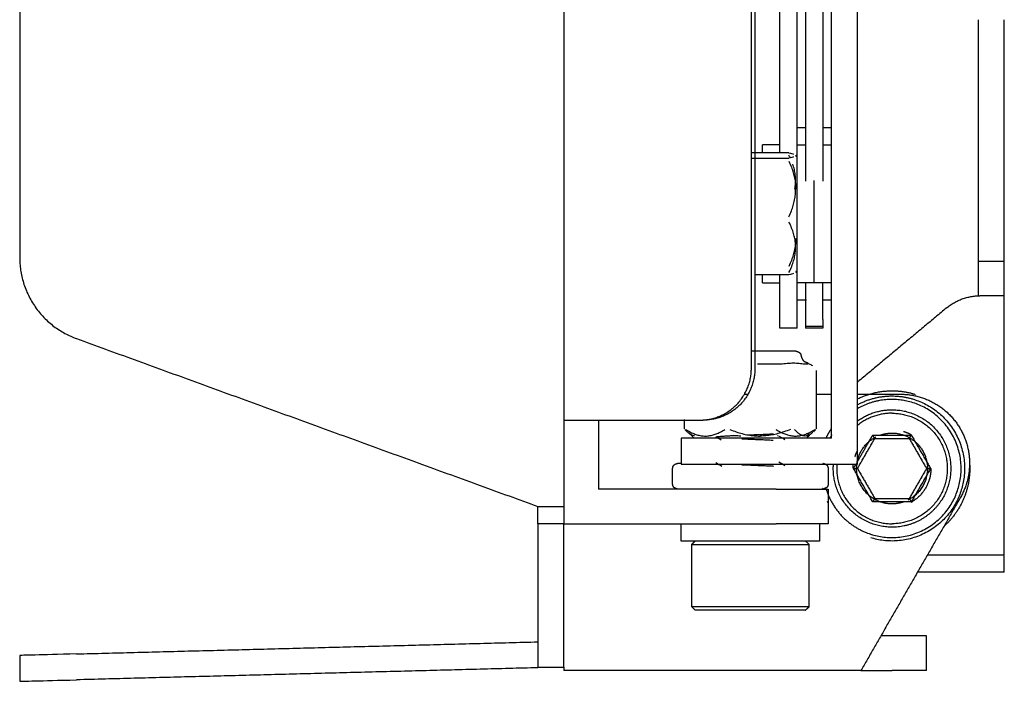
# Model space of a CAD drawing. Header units: millimetres. Extents: x 6394 to 7394, y -4769 to -3769.
# Tile 29 of 43: x 6786 to 6843, y -4150 to -4112. Entities that reach past the tile are written whole.
import ezdxf

# ---------------------------------------------------------------- set-up
doc = ezdxf.new("R2010")
doc.units = ezdxf.units.MM
doc.layers.add('ROXX_NEOmini_Barndoor', color=7, linetype='Continuous', true_color=0x000000)

msp = doc.modelspace()

# ---------------------------------------------------------------- linework, layer by layer
at = {"layer": 'ROXX_NEOmini_Barndoor', "color": 18, "lineweight": -3, "true_color": 0x000000}
for points, degree in [([(6834.159, -4137.415), (6834.159, -4077.665), (6834.159, -4017.915)], 2), ([(6832.659, -4135.915), (6832.659, -4077.665), (6832.659, -4019.415)], 2), ([(6828.223, -4023.465), (6828.223, -4077.665), (6828.223, -4131.865)], 2), ([(6829.659, -4119.388), (6829.659, -4076.85), (6829.659, -4034.312)], 2), ([(6830.659, -4118.915), (6830.659, -4076.614), (6830.659, -4034.312)], 2), ([(6828.018, -4131.865), (6828.018, -4112.832), (6828.018, -4093.799)], 2), ([(6817.159, -4097.65), (6817.159, -4116.258), (6817.159, -4134.865)], 2), ([(6830.192, -4119.388), (6829.105, -4119.388), (6828.018, -4119.388)], 2), ([(6830.192, -4119.388), (6830.253, -4119.401), (6830.356, -4119.425), (6830.428, -4119.447), (6830.458, -4119.458)], 3), ([(6830.659, -4118.915), (6830.922, -4118.915), (6831.185, -4118.915)], 2), ([(6832.171, -4118.915), (6832.415, -4118.915), (6832.659, -4118.915)], 2), ([(6828.064, -4119.697), (6829.128, -4119.697), (6830.192, -4119.697)], 2), ([(6830.272, -4119.681), (6830.247, -4119.627), (6830.221, -4119.571), (6830.192, -4119.515)], 3), ([(6830.465, -4119.626), (6830.435, -4119.637), (6830.363, -4119.659), (6830.255, -4119.685), (6830.192, -4119.698)], 3), ([(6830.192, -4119.87), (6830.247, -4119.991), (6830.343, -4120.226), (6830.445, -4120.534), (6830.523, -4120.851), (6830.571, -4121.182), (6830.58, -4121.385), (6830.58, -4121.485)], 3), ([(6830.569, -4119.517), (6830.599, -4119.552), (6830.629, -4119.586), (6830.659, -4119.62)], 3), ([(6830.192, -4123.099), (6830.247, -4122.978), (6830.343, -4122.744), (6830.445, -4122.435), (6830.523, -4122.117), (6830.571, -4121.787), (6830.58, -4121.584), (6830.58, -4121.485)], 3), ([(6830.192, -4126.316), (6830.255, -4126.191), (6830.362, -4125.953), (6830.47, -4125.634), (6830.541, -4125.343), (6830.583, -4125.002), (6830.581, -4124.68), (6830.535, -4124.34), (6830.465, -4124.064), (6830.357, -4123.749), (6830.253, -4123.518), (6830.192, -4123.398)], 3), ([(6830.58, -4124.346), (6830.58, -4124.445), (6830.571, -4124.648), (6830.523, -4124.979), (6830.445, -4125.297), (6830.343, -4125.605), (6830.247, -4125.839), (6830.192, -4125.96)], 3), ([(6830.659, -4126.21), (6830.629, -4126.245), (6830.599, -4126.279), (6830.569, -4126.313)], 3), ([(6841.159, -4125.665), (6841.909, -4125.665), (6842.659, -4125.665)], 2), ([(6830.192, -4126.444), (6829.212, -4126.444), (6828.232, -4126.444)], 2), ([(6830.458, -4126.373), (6830.428, -4126.383), (6830.356, -4126.405), (6830.253, -4126.43), (6830.192, -4126.443)], 3), ([(6831.659, -4126.915), (6831.159, -4126.915), (6830.659, -4126.915)], 2), ([(6831.159, -4126.915), (6831.159, -4127.974), (6831.159, -4129.033)], 2), ([(6832.659, -4126.915), (6832.159, -4126.915), (6831.659, -4126.915)], 2), ([(6842.659, -4127.665), (6841.952, -4127.665), (6841.246, -4127.665)], 2), ([(6829.805, -4131.595), (6829.872, -4131.589), (6830.002, -4131.576), (6830.188, -4131.562), (6830.366, -4131.554), (6830.538, -4131.554), (6830.703, -4131.562), (6830.864, -4131.576), (6830.969, -4131.589), (6831.022, -4131.595)], 3), ([(6827.618, -4133.365), (6827.72, -4133.365), (6827.822, -4133.365)], 2), ([(6834.159, -4133.365), (6835.402, -4133.365), (6836.645, -4133.365)], 2), ([(6817.159, -4134.865), (6821.094, -4134.865), (6825.029, -4134.865)], 2), ([(6817.159, -4134.865), (6817.159, -4137.865), (6817.159, -4140.865)], 2), ([(6819.159, -4134.865), (6819.159, -4136.865), (6819.159, -4138.865)], 2), ([(6824.146, -4135.369), (6824.146, -4135.103), (6824.146, -4134.837)], 2), ([(6823.959, -4135.915), (6823.959, -4136.665), (6823.959, -4137.415)], 2), ([(6824.312, -4135.554), (6824.266, -4135.51), (6824.217, -4135.458), (6824.165, -4135.398)], 3), ([(6824.215, -4135.398), (6824.312, -4135.461), (6824.497, -4135.568), (6824.745, -4135.676), (6824.971, -4135.747), (6825.236, -4135.789), (6825.486, -4135.787), (6825.75, -4135.741), (6825.965, -4135.671), (6826.21, -4135.563), (6826.389, -4135.459), (6826.483, -4135.398)], 3), ([(6824.664, -4135.865), (6824.558, -4135.772), (6824.452, -4135.679), (6824.346, -4135.585)], 3), ([(6826.259, -4136.017), (6826.161, -4135.96), (6826.062, -4135.903), (6825.964, -4135.846)], 3), ([(6826.764, -4135.398), (6826.895, -4135.453), (6827.15, -4135.549), (6827.487, -4135.651), (6827.832, -4135.729), (6828.191, -4135.777), (6828.412, -4135.786), (6828.52, -4135.786)], 3), ([(6832.659, -4135.915), (6830.059, -4135.915), (6827.459, -4135.915)], 2), ([(6830.277, -4135.398), (6830.145, -4135.453), (6829.891, -4135.549), (6829.555, -4135.65), (6829.21, -4135.729), (6828.85, -4135.777), (6828.629, -4135.786), (6828.52, -4135.786)], 3), ([(6829.436, -4135.398), (6829.53, -4135.459), (6829.709, -4135.563), (6829.953, -4135.671), (6830.168, -4135.741), (6830.433, -4135.787), (6830.683, -4135.789), (6830.947, -4135.747), (6831.173, -4135.676), (6831.421, -4135.568), (6831.607, -4135.461), (6831.704, -4135.398)], 3), ([(6829.572, -4135.79), (6829.552, -4135.778), (6829.532, -4135.765)], 2), ([(6829.607, -4135.784), (6829.723, -4135.851), (6829.839, -4135.918), (6829.955, -4135.985)], 3), ([(6831.384, -4135.751), (6831.341, -4135.789), (6831.298, -4135.827), (6831.255, -4135.865)], 3), ([(6831.753, -4135.398), (6831.702, -4135.458), (6831.653, -4135.51), (6831.606, -4135.554)], 3), ([(6834.166, -4137.253), (6834.605, -4136.493), (6835.044, -4135.733)], 2), ([(6835.044, -4135.733), (6836.159, -4135.733), (6837.275, -4135.733)], 2), ([(6835.159, -4135.933), (6835.102, -4135.833), (6835.044, -4135.733)], 2), ([(6837.159, -4135.933), (6837.217, -4135.833), (6837.275, -4135.733)], 2), ([(6837.275, -4135.733), (6837.833, -4136.699), (6838.39, -4137.665)], 2), ([(6834.159, -4137.665), (6834.659, -4136.799), (6835.159, -4135.933)], 2), ([(6835.159, -4135.933), (6836.159, -4135.933), (6837.159, -4135.933)], 2), ([(6837.159, -4135.933), (6837.659, -4136.799), (6838.159, -4137.665)], 2), ([(6826.312, -4137.547), (6826.196, -4137.48), (6826.08, -4137.413), (6825.964, -4137.346)], 3), ([(6827.459, -4137.415), (6830.809, -4137.415), (6834.159, -4137.415)], 2), ([(6829.607, -4137.284), (6829.723, -4137.351), (6829.839, -4137.418), (6829.955, -4137.485)], 3), ([(6833.928, -4137.665), (6834.003, -4137.536), (6834.078, -4137.406)], 2), ([(6823.459, -4138.565), (6823.459, -4138.115), (6823.459, -4137.665)], 2), ([(6832.459, -4137.665), (6832.459, -4138.115), (6832.459, -4138.565)], 2), ([(6833.928, -4137.665), (6834.044, -4137.665), (6834.159, -4137.665)], 2), ([(6835.044, -4139.597), (6834.486, -4138.631), (6833.928, -4137.665)], 2), ([(6834.159, -4137.665), (6834.659, -4138.531), (6835.159, -4139.397)], 2), ([(6838.159, -4137.665), (6837.659, -4138.531), (6837.159, -4139.397)], 2), ([(6838.39, -4137.665), (6837.833, -4138.631), (6837.275, -4139.597)], 2), ([(6838.159, -4137.665), (6838.275, -4137.665), (6838.39, -4137.665)], 2), ([(6829.459, -4138.865), (6824.309, -4138.865), (6819.159, -4138.865)], 2), ([(6832.459, -4138.865), (6832.459, -4139.865), (6832.459, -4140.865)], 2), ([(6815.659, -4139.865), (6816.409, -4139.865), (6817.159, -4139.865)], 2), ([(6840.113, -4139.359), (6837.236, -4144.362), (6834.359, -4149.365)], 2), ([(6835.159, -4139.397), (6835.102, -4139.497), (6835.044, -4139.597)], 2), ([(6837.275, -4139.597), (6836.159, -4139.597), (6835.044, -4139.597)], 2), ([(6835.159, -4139.397), (6836.159, -4139.397), (6837.159, -4139.397)], 2), ([(6837.159, -4139.397), (6837.217, -4139.497), (6837.275, -4139.597)], 2), ([(6817.159, -4140.865), (6816.409, -4140.865), (6815.659, -4140.865)], 2), ([(6817.159, -4140.865), (6823.309, -4140.865), (6829.459, -4140.865)], 2), ([(6817.159, -4141.165), (6817.159, -4141.015), (6817.159, -4140.865)], 2), ([(6823.959, -4141.865), (6823.959, -4141.365), (6823.959, -4140.865)], 2), ([(6831.959, -4140.865), (6831.959, -4141.365), (6831.959, -4141.865)], 2), ([(6824.559, -4142.065), (6824.659, -4141.965), (6824.759, -4141.865)], 2), ([(6824.559, -4142.065), (6824.559, -4143.865), (6824.559, -4145.665)], 2), ([(6831.159, -4141.865), (6831.259, -4141.965), (6831.359, -4142.065)], 2), ([(6831.359, -4145.665), (6831.359, -4143.865), (6831.359, -4142.065)], 2), ([(6838.212, -4142.665), (6840.436, -4142.665), (6842.659, -4142.665)], 2), ([(6824.759, -4145.865), (6824.659, -4145.765), (6824.559, -4145.665)], 2), ([(6831.359, -4145.665), (6831.259, -4145.765), (6831.159, -4145.865)], 2)]:
    msp.add_open_spline(points, degree=degree, dxfattribs=at)
at = {"layer": 'ROXX_NEOmini_Barndoor', "color": 18, "true_color": 0x000000}
for points, degree in [([(6831.159, -4055.487), (6831.159, -4088.253), (6831.159, -4121.019)], 2), ([(6831.159, -4055.487), (6831.159, -4088.253), (6831.159, -4121.019)], 2), ([(6832.159, -4055.488), (6832.159, -4088.253), (6832.159, -4121.019)], 2), ([(6832.159, -4055.488), (6832.159, -4088.253), (6832.159, -4121.019)], 2), ([(6785.659, -4102.665), (6785.659, -4114.055), (6785.659, -4125.445)], 2), ([(6785.659, -4102.665), (6785.659, -4114.055), (6785.659, -4125.445)], 2), ([(6841.159, -4123.812), (6841.159, -4117.744), (6841.159, -4111.676)], 2), ([(6841.159, -4123.812), (6841.159, -4117.744), (6841.159, -4111.676)], 2), ([(6842.659, -4123.812), (6842.659, -4117.751), (6842.659, -4111.689)], 2), ([(6842.659, -4123.812), (6842.659, -4117.751), (6842.659, -4111.689)], 2), ([(6830.659, -4117.915), (6830.907, -4117.915), (6831.155, -4117.915)], 2), ([(6830.659, -4117.915), (6830.907, -4117.915), (6831.155, -4117.915)], 2), ([(6832.168, -4117.915), (6832.414, -4117.915), (6832.659, -4117.915)], 2), ([(6832.168, -4117.915), (6832.414, -4117.915), (6832.659, -4117.915)], 2), ([(6829.659, -4118.915), (6829.159, -4118.915), (6828.659, -4118.915)], 2), ([(6829.659, -4118.915), (6829.159, -4118.915), (6828.659, -4118.915)], 2), ([(6829.659, -4129.426), (6829.659, -4127.935), (6829.659, -4126.444)], 2), ([(6829.659, -4129.426), (6829.659, -4127.935), (6829.659, -4126.444)], 2), ([(6828.659, -4126.915), (6829.159, -4126.915), (6829.659, -4126.915)], 2), ([(6828.659, -4126.915), (6829.159, -4126.915), (6829.659, -4126.915)], 2), ([(6830.659, -4129.426), (6830.659, -4128.183), (6830.659, -4126.94)], 2), ([(6830.659, -4129.426), (6830.659, -4128.183), (6830.659, -4126.94)], 2), ([(6832.159, -4129.033), (6832.159, -4127.974), (6832.159, -4126.915)], 2), ([(6832.159, -4129.033), (6832.159, -4127.974), (6832.159, -4126.915)], 2), ([(6841.158, -4127.666), (6841.159, -4127.416), (6841.159, -4127.165)], 2), ([(6841.158, -4127.666), (6841.159, -4127.416), (6841.159, -4127.165)], 2), ([(6842.659, -4127.665), (6842.659, -4127.415), (6842.659, -4127.165)], 2), ([(6842.659, -4127.665), (6842.659, -4127.415), (6842.659, -4127.165)], 2), ([(6831.202, -4127.915), (6830.931, -4127.915), (6830.659, -4127.915)], 2), ([(6831.202, -4127.915), (6830.931, -4127.915), (6830.659, -4127.915)], 2), ([(6832.659, -4127.915), (6832.424, -4127.915), (6832.188, -4127.915)], 2), ([(6832.659, -4127.915), (6832.424, -4127.915), (6832.188, -4127.915)], 2), ([(6842.659, -4142.665), (6842.659, -4135.165), (6842.659, -4127.665)], 2), ([(6842.659, -4142.665), (6842.659, -4135.165), (6842.659, -4127.665)], 2), ([(6839.325, -4128.361), (6836.755, -4130.502), (6834.185, -4132.644)], 2), ([(6839.325, -4128.361), (6836.755, -4130.502), (6834.185, -4132.644)], 2), ([(6830.659, -4129.539), (6830.159, -4129.539), (6829.659, -4129.539)], 2), ([(6830.659, -4129.539), (6830.159, -4129.539), (6829.659, -4129.539)], 2), ([(6831.159, -4129.426), (6831.659, -4129.426), (6832.159, -4129.426)], 2), ([(6831.159, -4129.426), (6831.659, -4129.426), (6832.159, -4129.426)], 2), ([(6832.159, -4129.539), (6831.659, -4129.539), (6831.159, -4129.539)], 2), ([(6832.159, -4129.539), (6831.659, -4129.539), (6831.159, -4129.539)], 2), ([(6788.949, -4130.144), (6802.304, -4135.004), (6815.659, -4139.865)], 2), ([(6788.949, -4130.144), (6802.304, -4135.004), (6815.659, -4139.865)], 2), ([(6831.572, -4131.718), (6831.541, -4131.702), (6831.477, -4131.67), (6831.378, -4131.629), (6831.31, -4131.606), (6831.275, -4131.595)], 3), ([(6831.572, -4131.718), (6831.541, -4131.702), (6831.477, -4131.67), (6831.378, -4131.629), (6831.31, -4131.606), (6831.275, -4131.595)], 3), ([(6831.772, -4132), (6831.772, -4133.685), (6831.772, -4135.369)], 2), ([(6831.772, -4132), (6831.772, -4133.685), (6831.772, -4135.369)], 2), ([(6831.819, -4133.365), (6832.245, -4133.365), (6832.67, -4133.365)], 2), ([(6831.819, -4133.365), (6832.245, -4133.365), (6832.67, -4133.365)], 2), ([(6815.659, -4140.865), (6815.659, -4140.365), (6815.659, -4139.865)], 2), ([(6815.659, -4140.865), (6815.659, -4140.365), (6815.659, -4139.865)], 2), ([(6815.659, -4140.865), (6815.659, -4141.015), (6815.659, -4141.165)], 2), ([(6815.659, -4140.865), (6815.659, -4141.015), (6815.659, -4141.165)], 2), ([(6842.659, -4143.665), (6842.659, -4143.182), (6842.659, -4142.7)], 2), ([(6842.659, -4143.665), (6842.659, -4143.182), (6842.659, -4142.7)], 2), ([(6842.659, -4143.665), (6840.909, -4143.665), (6839.159, -4143.665)], 2), ([(6842.659, -4143.665), (6840.909, -4143.665), (6839.159, -4143.665)], 2), ([(6788.949, -4148.404), (6802.304, -4148.054), (6815.659, -4147.705)], 2), ([(6788.949, -4148.404), (6802.304, -4148.054), (6815.659, -4147.705)], 2), ([(6836.159, -4147.365), (6835.841, -4147.365), (6835.523, -4147.365)], 2), ([(6836.159, -4147.365), (6835.841, -4147.365), (6835.523, -4147.365)], 2), ([(6838.159, -4149.365), (6838.159, -4148.365), (6838.159, -4147.365)], 2), ([(6838.159, -4149.365), (6838.159, -4148.365), (6838.159, -4147.365)], 2), ([(6788.949, -4148.404), (6787.853, -4148.433), (6786.371, -4148.472), (6785.659, -4148.49), (6785.659, -4148.49)], 3), ([(6788.949, -4148.404), (6787.853, -4148.433), (6786.371, -4148.472), (6785.659, -4148.49), (6785.659, -4148.49)], 3), ([(6785.659, -4148.49), (6785.659, -4149.24), (6785.659, -4149.99)], 2), ([(6785.659, -4148.49), (6785.659, -4149.24), (6785.659, -4149.99)], 2), ([(6815.659, -4149.205), (6802.304, -4149.554), (6788.949, -4149.904)], 2), ([(6815.659, -4149.205), (6802.304, -4149.554), (6788.949, -4149.904)], 2), ([(6815.659, -4149.165), (6816.409, -4149.165), (6817.159, -4149.165)], 2), ([(6815.659, -4149.165), (6816.409, -4149.165), (6817.159, -4149.165)], 2), ([(6817.159, -4149.18), (6817.159, -4149.273), (6817.159, -4149.365)], 2), ([(6817.159, -4149.18), (6817.159, -4149.273), (6817.159, -4149.365)], 2), ([(6834.359, -4149.365), (6825.759, -4149.365), (6817.159, -4149.365)], 2), ([(6834.359, -4149.365), (6825.759, -4149.365), (6817.159, -4149.365)], 2), ([(6834.359, -4149.365), (6835.259, -4149.365), (6836.159, -4149.365)], 2), ([(6834.359, -4149.365), (6835.259, -4149.365), (6836.159, -4149.365)], 2), ([(6785.659, -4149.99), (6785.659, -4149.99), (6786.371, -4149.972), (6787.853, -4149.933), (6788.949, -4149.904)], 3), ([(6785.659, -4149.99), (6785.659, -4149.99), (6786.371, -4149.972), (6787.853, -4149.933), (6788.949, -4149.904)], 3)]:
    msp.add_open_spline(points, degree=degree, dxfattribs=at)
for points, weights in [([(6828.659, -4119.388), (6828.659, -4118.915), (6828.659, -4118.915)], [0.87231263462, 0.905967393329, 1]), ([(6828.659, -4119.388), (6828.659, -4118.915), (6828.659, -4118.915)], [0.87231263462, 0.905967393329, 1]), ([(6841.159, -4125.665), (6841.159, -4125.665), (6841.159, -4123.812)], [1, 0.902587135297, 1]), ([(6841.159, -4125.665), (6841.159, -4125.665), (6841.159, -4123.812)], [1, 0.902587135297, 1]), ([(6842.659, -4125.665), (6842.659, -4125.665), (6842.659, -4123.812)], [1, 0.902587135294, 1]), ([(6842.659, -4125.665), (6842.659, -4125.665), (6842.659, -4123.812)], [1, 0.902587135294, 1]), ([(6785.659, -4125.445), (6785.659, -4128.946), (6788.949, -4130.144)], [1, 0.81915204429, 1]), ([(6785.659, -4125.445), (6785.659, -4128.946), (6788.949, -4130.144)], [1, 0.81915204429, 1]), ([(6841.159, -4127.165), (6841.159, -4125.665), (6841.159, -4125.665)], [1, 0.707106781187, 1]), ([(6841.159, -4127.165), (6841.159, -4125.665), (6841.159, -4125.665)], [1, 0.707106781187, 1]), ([(6842.659, -4127.165), (6842.659, -4125.665), (6842.659, -4125.665)], [1, 0.707106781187, 1]), ([(6842.659, -4127.165), (6842.659, -4125.665), (6842.659, -4125.665)], [1, 0.707106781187, 1]), ([(6828.659, -4126.915), (6828.659, -4126.915), (6828.659, -4126.444)], [1, 0.906075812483, 0.872390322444]), ([(6828.659, -4126.915), (6828.659, -4126.915), (6828.659, -4126.444)], [1, 0.906075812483, 0.872390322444]), ([(6839.325, -4128.361), (6840.159, -4127.665), (6841.246, -4127.665)], [1, 0.940271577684, 1]), ([(6839.325, -4128.361), (6840.159, -4127.665), (6841.246, -4127.665)], [1, 0.940271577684, 1]), ([(6831.159, -4129.033), (6831.159, -4129.539), (6831.159, -4129.539)], [1, 0.963152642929, 1]), ([(6831.159, -4129.033), (6831.159, -4129.539), (6831.159, -4129.539)], [1, 0.963152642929, 1]), ([(6832.159, -4129.033), (6832.159, -4129.539), (6832.159, -4129.539)], [1, 0.963152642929, 1]), ([(6832.159, -4129.033), (6832.159, -4129.539), (6832.159, -4129.539)], [1, 0.963152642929, 1]), ([(6829.659, -4129.539), (6829.659, -4129.539), (6829.659, -4129.426)], [1, 0.991899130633, 1]), ([(6829.659, -4129.539), (6829.659, -4129.539), (6829.659, -4129.426)], [1, 0.991899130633, 1]), ([(6830.659, -4129.539), (6830.659, -4129.539), (6830.659, -4129.426)], [1, 0.991899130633, 1]), ([(6830.659, -4129.539), (6830.659, -4129.539), (6830.659, -4129.426)], [1, 0.991899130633, 1]), ([(6828.396, -4130.865), (6828.22, -4130.865), (6828.042, -4130.865)], [1, 0.985273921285, 0.97521918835]), ([(6828.396, -4130.865), (6828.22, -4130.865), (6828.042, -4130.865)], [1, 0.985273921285, 0.97521918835]), ([(6830.595, -4130.865), (6830.595, -4130.865), (6828.413, -4130.865)], [1, 0.765505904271, 1]), ([(6830.595, -4130.865), (6830.595, -4130.865), (6828.413, -4130.865)], [1, 0.765505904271, 1]), ([(6831.022, -4131.595), (6831.282, -4131.595), (6831.282, -4131.595)], [1, 0.980233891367, 1]), ([(6831.022, -4131.595), (6831.282, -4131.595), (6831.282, -4131.595)], [1, 0.980233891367, 1]), ([(6815.659, -4141.165), (6815.659, -4149.165), (6815.659, -4149.165)], [1, 0.707106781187, 1]), ([(6815.659, -4141.165), (6815.659, -4149.165), (6815.659, -4149.165)], [1, 0.707106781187, 1]), ([(6839.159, -4143.665), (6838.36, -4143.665), (6837.667, -4143.665)], [1, 0.90063423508, 0.868689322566]), ([(6839.159, -4143.665), (6838.36, -4143.665), (6837.667, -4143.665)], [1, 0.90063423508, 0.868689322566]), ([(6838.159, -4147.365), (6838.159, -4147.365), (6836.159, -4147.365)], [1, 0.707106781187, 1]), ([(6838.159, -4147.365), (6838.159, -4147.365), (6836.159, -4147.365)], [1, 0.707106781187, 1]), ([(6838.159, -4149.365), (6838.159, -4149.365), (6836.159, -4149.365)], [1, 0.707106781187, 1]), ([(6838.159, -4149.365), (6838.159, -4149.365), (6836.159, -4149.365)], [1, 0.707106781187, 1])]:
    msp.add_rational_spline(points, weights, degree=2, dxfattribs=at)
at = {"layer": 'ROXX_NEOmini_Barndoor', "color": 18, "lineweight": -3, "true_color": 0x000000}
for points, weights, degree, knots in [([(6830.659, -4126.915), (6830.659, -4126.915), (6830.659, -4122.915), (6830.659, -4118.915), (6830.659, -4118.915)], [1, 0.707106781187, 1, 0.707106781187, 1], 2, [0, 0, 0, 6.283185, 6.283185, 12.566371, 12.566371, 12.566371]), ([(6831.659, -4126.915), (6831.659, -4126.915), (6831.659, -4122.915), (6831.659, -4121.883), (6831.659, -4120.98)], [1, 0.707106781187, 1, 0.903459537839, 0.870560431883], 2, [-12.566371, -12.566371, -12.566371, -6.283185, -6.283185, -4.212186, -4.212186, -4.212186]), ([(6836.645, -4133.365), (6838.952, -4133.365), (6840.108, -4135.362), (6841.263, -4137.359), (6840.113, -4139.359)], [1, 0.866245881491, 1, 0.866245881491, 1], 2, [-8.370522, -8.370522, -8.370522, -4.185261, -4.185261, 0, 0, 0]), ([(6839.977, -4138.859), (6841.171, -4135.042), (6837.354, -4133.848), (6835.698, -4133.33), (6834.189, -4134.184)], [1, 0.707106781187, 1, 0.847750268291, 0.853783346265], 2, [0, 0, 0, 6.283185, 6.283185, 9.549267, 9.549267, 9.549267]), ([(6837.413, -4133.657), (6841.413, -4134.908), (6840.171, -4138.91), (6838.928, -4142.913), (6834.923, -4141.679)], [1, 0.707880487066, 1, 0.707880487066, 1], 2, [-13.176297, -13.176297, -13.176297, -6.588148, -6.588148, 0, 0, 0]), ([(6836.159, -4135.615), (6838.209, -4135.615), (6838.209, -4137.665), (6838.209, -4138.922), (6837.09, -4139.492)], [1, 0.707106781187, 1, 0.797556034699, 0.874965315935], 2, [0, 0, 0, 3.220132, 3.220132, 5.445846, 5.445846, 5.445846]), ([(6823.459, -4137.665), (6823.459, -4137.587), (6823.489, -4137.512), (6823.547, -4137.453), (6823.578, -4137.423), (6823.728, -4137.365), (6823.759, -4137.365)], [0.903791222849, 0.81555311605, 0.771434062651, 0.771434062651, 0.771434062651, 0.771434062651, 0.771434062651], 3, [0, 0, 0, 0, 0.2417232, 0.2417232, 0.2417232, 0.489695, 0.489695, 0.489695, 0.489695]), ([(6832.159, -4137.365), (6832.184, -4137.365), (6832.345, -4137.427), (6832.372, -4137.453), (6832.43, -4137.512), (6832.459, -4137.587), (6832.459, -4137.665)], [1, 1, 1, 1, 1, 1.05719095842, 1.17157287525], 3, [0, 0, 0, 0, 0.247502, 0.247502, 0.247502, 0.4892252, 0.4892252, 0.4892252, 0.4892252]), ([(6835.134, -4139.44), (6834.109, -4138.848), (6834.109, -4137.665), (6834.109, -4137.548), (6834.123, -4137.431)], [0.868300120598, 0.807081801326, 1, 0.976839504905, 0.957341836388], 2, [1.099147, 1.099147, 1.099147, 3.220132, 3.220132, 3.474764, 3.474764, 3.474764]), ([(6840.642, -4137.266), (6840.691, -4137.815), (6840.606, -4138.359), (6840.358, -4139.946), (6839.161, -4141.018)], [0.92861291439, 0.95650198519, 1, 0.882943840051, 0.878925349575], 2, [1.4639326, 1.4639326, 1.4639326, 1.7191493, 1.7191493, 2.405955, 2.405955, 2.405955]), ([(6823.759, -4138.865), (6823.755, -4138.865), (6823.563, -4138.793), (6823.547, -4138.777), (6823.489, -4138.719), (6823.459, -4138.644), (6823.459, -4138.565)], [1, 1, 1, 1, 1, 1.05719095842, 1.17157287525], 3, [0, 0, 0, 0, 0.2416351, 0.2416351, 0.2416351, 0.4833583, 0.4833583, 0.4833583, 0.4833583]), ([(6832.459, -4138.565), (6832.459, -4138.644), (6832.43, -4138.719), (6832.372, -4138.777), (6832.318, -4138.799), (6832.212, -4138.843), (6832.159, -4138.865)], [0.906145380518, 0.81767743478, 0.773443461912, 0.773443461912, 0.773443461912, 0.773443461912, 0.773443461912], 3, [0, 0, 0, 0, 0.2417232, 0.2417232, 0.2417232, 0.4713333, 0.4713333, 0.4713333, 0.4713333]), ([(6832.344, -4138.865), (6832.971, -4140.859), (6834.965, -4141.483), (6838.783, -4142.677), (6839.977, -4138.859)], [0.860315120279, 0.822085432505, 1, 0.707106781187, 1], 2, [2.466538, 2.466538, 2.466538, 6.283185, 6.283185, 12.566371, 12.566371, 12.566371]), ([(6829.154, -4141.865), (6827.222, -4141.865), (6825.59, -4141.865), (6823.959, -4141.865), (6823.959, -4141.865)], [1, 0.892251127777, 1, 0.892251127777, 1], 2, [0, 0, 0, 3.74792, 3.74792, 7.49584, 7.49584, 7.49584])]:
    msp.add_rational_spline(points, weights, degree=degree, knots=knots, dxfattribs=at)
for points, knots in [([(6830.528, -4121.495), (6830.529, -4121.49), (6830.55, -4121.383), (6830.581, -4121.15), (6830.583, -4120.828), (6830.541, -4120.488), (6830.483, -4120.248), (6830.434, -4120.094), (6830.416, -4120.043)], [1.203274, 1.203274, 1.203274, 1.203274, 1.224232, 1.632309, 2.040387, 2.448464, 2.856541, 3.052182, 3.052182, 3.052182, 3.052182]), ([(6824.722, -4135.781), (6824.717, -4135.781), (6824.666, -4135.772), (6824.565, -4135.74), (6824.458, -4135.676), (6824.381, -4135.615), (6824.346, -4135.585)], [-1.673624, -1.673624, -1.673624, -1.673624, -1.632308, -1.224231, -0.816154, -0.508217, -0.508217, -0.508217, -0.508217]), ([(6825.991, -4135.826), (6826.012, -4135.821), (6826.074, -4135.812), (6826.226, -4135.798), (6826.434, -4135.784), (6826.685, -4135.77), (6826.879, -4135.761), (6826.979, -4135.756)], [0.356038, 0.356038, 0.356038, 0.356038, 0.712076, 1.068113, 1.424151, 1.780189, 2.127392, 2.127392, 2.127392, 2.127392]), ([(6827.398, -4135.786), (6827.29, -4135.786), (6827.152, -4135.78), (6827.007, -4135.766), (6826.979, -4135.763)], [-1.8359815, -1.8359815, -1.8359815, -1.8359815, -1.4687852, -1.3783616, -1.3783616, -1.3783616, -1.3783616]), ([(6827.848, -4135.72), (6827.901, -4135.718), (6828.074, -4135.711), (6828.362, -4135.699), (6828.703, -4135.685), (6829.02, -4135.671), (6829.21, -4135.662), (6829.298, -4135.657)], [3.042595, 3.042595, 3.042595, 3.042595, 3.20434, 3.560378, 3.916415, 4.272453, 4.628491, 4.628491, 4.628491, 4.628491]), ([(6831.572, -4135.585), (6831.538, -4135.615), (6831.461, -4135.676), (6831.354, -4135.74), (6831.21, -4135.786), (6831.071, -4135.79), (6830.928, -4135.749), (6830.801, -4135.677), (6830.665, -4135.569), (6830.562, -4135.461), (6830.508, -4135.398)], [0.508217, 0.508217, 0.508217, 0.508217, 0.816154, 1.224231, 1.632308, 2.040385, 2.448461, 2.856538, 3.264615, 3.672692, 3.672692, 3.672692, 3.672692]), ([(6827.458, -4135.945), (6827.491, -4135.946), (6827.64, -4135.953), (6827.909, -4135.963), (6828.266, -4135.977), (6828.612, -4135.992), (6828.937, -4136.006), (6829.15, -4136.016), (6829.256, -4136.021), (6829.271, -4136.022)], [-3.664036, -3.664036, -3.664036, -3.664036, -3.560378, -3.20434, -2.848303, -2.492265, -2.136227, -1.780189, -1.719593, -1.719593, -1.719593, -1.719593]), ([(6827.458, -4137.445), (6827.486, -4137.446), (6827.628, -4137.452), (6827.889, -4137.462), (6828.239, -4137.476), (6828.58, -4137.49), (6828.903, -4137.504), (6829.139, -4137.515), (6829.264, -4137.522), (6829.299, -4137.524)], [0.964106, 0.964106, 0.964106, 0.964106, 1.051721, 1.402295, 1.752869, 2.103442, 2.454016, 2.80459, 2.947347, 2.947347, 2.947347, 2.947347])]:
    msp.add_open_spline(points, degree=3, knots=knots, dxfattribs=at)
at = {"layer": 'ROXX_NEOmini_Barndoor', "color": 18, "true_color": 0x000000}
for points, weights, knots in [([(6830.595, -4130.865), (6830.599, -4130.865), (6830.791, -4130.938), (6830.807, -4130.953), (6830.853, -4131), (6830.882, -4131.058), (6830.891, -4131.12)], [1, 1, 1, 1, 1, 1.03603855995, 1.10811567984], [0, 0, 0, 0, 0.2409274, 0.2409274, 0.2409274, 0.4328112, 0.4328112, 0.4328112, 0.4328112]), ([(6830.595, -4130.865), (6830.599, -4130.865), (6830.791, -4130.938), (6830.807, -4130.953), (6830.853, -4131), (6830.882, -4131.058), (6830.891, -4131.12)], [1, 1, 1, 1, 1, 1.03603855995, 1.10811567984], [0, 0, 0, 0, 0.2409274, 0.2409274, 0.2409274, 0.4328112, 0.4328112, 0.4328112, 0.4328112]), ([(6830.891, -4131.12), (6830.91, -4131.246), (6830.967, -4131.362), (6831.06, -4131.455), (6831.119, -4131.479), (6831.211, -4131.517), (6831.299, -4131.554)], [0.945835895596, 0.884314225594, 0.853553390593, 0.853553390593, 0.853553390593, 0.853553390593, 0.853553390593], [1.1635349, 1.1635349, 1.1635349, 1.1635349, 1.5473025, 1.5473025, 1.5473025, 1.8025365, 1.8025365, 1.8025365, 1.8025365]), ([(6830.891, -4131.12), (6830.91, -4131.246), (6830.967, -4131.362), (6831.06, -4131.455), (6831.119, -4131.479), (6831.211, -4131.517), (6831.299, -4131.554)], [0.945835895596, 0.884314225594, 0.853553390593, 0.853553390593, 0.853553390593, 0.853553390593, 0.853553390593], [1.1635349, 1.1635349, 1.1635349, 1.1635349, 1.5473025, 1.5473025, 1.5473025, 1.8025365, 1.8025365, 1.8025365, 1.8025365])]:
    msp.add_rational_spline(points, weights, degree=3, knots=knots, dxfattribs=at)
at = {"layer": 'ROXX_NEOmini_Barndoor', "color": 18, "lineweight": -3, "true_color": 0x000000}
for points, weights in [([(6825.029, -4134.865), (6828.018, -4134.865), (6828.018, -4131.865)], [1, 0.707106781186, 1]), ([(6828.223, -4131.865), (6828.223, -4134.865), (6825.234, -4134.865)], [1, 0.707106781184, 1]), ([(6828.375, -4131.595), (6829.153, -4131.595), (6829.805, -4131.595)], [1, 0.973255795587, 1]), ([(6834.182, -4133.96), (6835.724, -4133.137), (6837.396, -4133.651)], [0.853945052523, 0.853102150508, 1]), ([(6834.191, -4133.619), (6835.137, -4133.159), (6836.188, -4133.165)], [0.892890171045, 0.920135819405, 1]), ([(6836.188, -4133.165), (6836.861, -4133.17), (6837.503, -4133.371)], [1, 0.989015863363, 1]), ([(6834.167, -4134.91), (6835.059, -4134.265), (6836.159, -4134.265)], [0.967131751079, 0.935611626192, 1]), ([(6836.159, -4134.465), (6835.049, -4134.465), (6834.177, -4135.153)], [1, 0.874346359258, 0.856505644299]), ([(6836.159, -4134.265), (6839.559, -4134.265), (6839.559, -4137.665)], [1, 0.70710678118, 1]), ([(6836.159, -4134.465), (6839.359, -4134.465), (6839.359, -4137.665)], [1, 0.707106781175, 1]), ([(6832.352, -4135.891), (6832.488, -4135.601), (6832.665, -4135.335)], [0.950644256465, 0.926873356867, 0.908945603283]), ([(6827.459, -4135.915), (6823.959, -4135.915), (6823.959, -4135.915)], [1, 0.707106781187, 1]), ([(6831.317, -4135.609), (6831.267, -4135.76), (6831.232, -4135.915)], [0.955785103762, 0.958632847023, 0.964192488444]), ([(6832.665, -4135.718), (6832.614, -4135.811), (6832.567, -4135.905)], [0.929619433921, 0.937002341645, 0.945101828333]), ([(6834.163, -4137.198), (6834.38, -4136.271), (6835.229, -4135.839)], [0.922964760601, 0.815001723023, 0.874965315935]), ([(6835.486, -4135.729), (6835.813, -4135.615), (6836.159, -4135.615)], [0.898427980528, 0.934619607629, 1]), ([(6836.831, -4135.518), (6837.067, -4135.592), (6837.281, -4135.715)], [1, 0.956530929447, 0.925964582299]), ([(6834.012, -4136.994), (6834.074, -4136.794), (6834.173, -4136.609)], [1, 0.962902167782, 0.935201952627]), ([(6823.759, -4137.365), (6823.759, -4137.365), (6823.951, -4137.365)], [1, 0.988533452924, 1]), ([(6823.959, -4137.415), (6823.959, -4137.415), (6827.459, -4137.415)], [1, 0.707106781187, 1]), ([(6832.759, -4137.665), (6832.759, -4137.54), (6832.769, -4137.415)], [1, 0.993223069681, 0.987829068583]), ([(6832.969, -4137.415), (6832.959, -4137.54), (6832.959, -4137.665)], [0.969843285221, 0.984053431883, 1]), ([(6833.91, -4137.627), (6833.912, -4137.518), (6833.924, -4137.41)], [0.909060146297, 0.920396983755, 0.934049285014]), ([(6834.123, -4137.431), (6834.136, -4137.318), (6834.161, -4137.207)], [0.957341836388, 0.939114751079, 0.924088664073]), ([(6836.159, -4141.065), (6832.759, -4141.065), (6832.759, -4137.665)], [1, 0.707106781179, 1]), ([(6832.959, -4137.665), (6832.959, -4140.865), (6836.159, -4140.865)], [1, 0.707106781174, 1]), ([(6839.359, -4137.665), (6839.359, -4140.865), (6836.159, -4140.865)], [1, 0.707106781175, 1]), ([(6838.409, -4137.669), (6838.409, -4138.011), (6838.307, -4138.337)], [0.905560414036, 0.940824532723, 1]), ([(6839.559, -4137.665), (6839.559, -4138.97), (6838.686, -4139.94)], [1, 0.933580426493, 1]), ([(6838.307, -4138.337), (6838.037, -4139.198), (6837.248, -4139.635)], [1, 0.857537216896, 0.853661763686]), ([(6829.459, -4138.865), (6832.459, -4138.865), (6832.459, -4138.865)], [1, 0.707106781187, 1]), ([(6832.13, -4138.849), (6832.127, -4138.839), (6832.124, -4138.829)], [0.862338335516, 0.862547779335, 0.862762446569]), ([(6832.459, -4139.653), (6832.438, -4139.613), (6832.417, -4139.572)], [0.853959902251, 0.853915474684, 0.853971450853]), ([(6836.159, -4139.715), (6835.61, -4139.715), (6835.134, -4139.441)], [1, 0.900099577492, 0.86834750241]), ([(6836.85, -4139.596), (6836.515, -4139.715), (6836.159, -4139.715)], [0.896638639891, 0.932986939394, 1]), ([(6838.686, -4139.94), (6837.673, -4141.065), (6836.159, -4141.065)], [1, 0.913545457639, 1]), ([(6832.459, -4140.865), (6832.459, -4140.865), (6829.459, -4140.865)], [1, 0.707106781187, 1]), ([(6817.159, -4149.165), (6817.159, -4149.165), (6817.159, -4141.165)], [1, 0.707106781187, 1]), ([(6824.559, -4142.065), (6824.559, -4142.065), (6827.959, -4142.065)], [1, 0.707106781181, 1]), ([(6827.959, -4142.065), (6829.265, -4142.065), (6830.234, -4142.065)], [1, 0.933580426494, 1]), ([(6831.959, -4141.865), (6831.959, -4141.865), (6829.154, -4141.865)], [1, 0.805773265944, 1]), ([(6830.234, -4142.065), (6831.359, -4142.065), (6831.359, -4142.065)], [1, 0.913545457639, 1]), ([(6824.559, -4145.665), (6824.559, -4145.665), (6827.959, -4145.665)], [1, 0.707106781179, 1]), ([(6827.959, -4145.865), (6824.759, -4145.865), (6824.759, -4145.865)], [1, 0.707106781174, 1]), ([(6827.959, -4145.665), (6829.265, -4145.665), (6830.234, -4145.665)], [1, 0.933580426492, 1]), ([(6831.159, -4145.865), (6831.159, -4145.865), (6827.959, -4145.865)], [1, 0.707106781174, 1]), ([(6830.234, -4145.665), (6831.359, -4145.665), (6831.359, -4145.665)], [1, 0.913545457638, 1])]:
    msp.add_rational_spline(points, weights, degree=2, dxfattribs=at)

doc.saveas('drawing.dxf')
